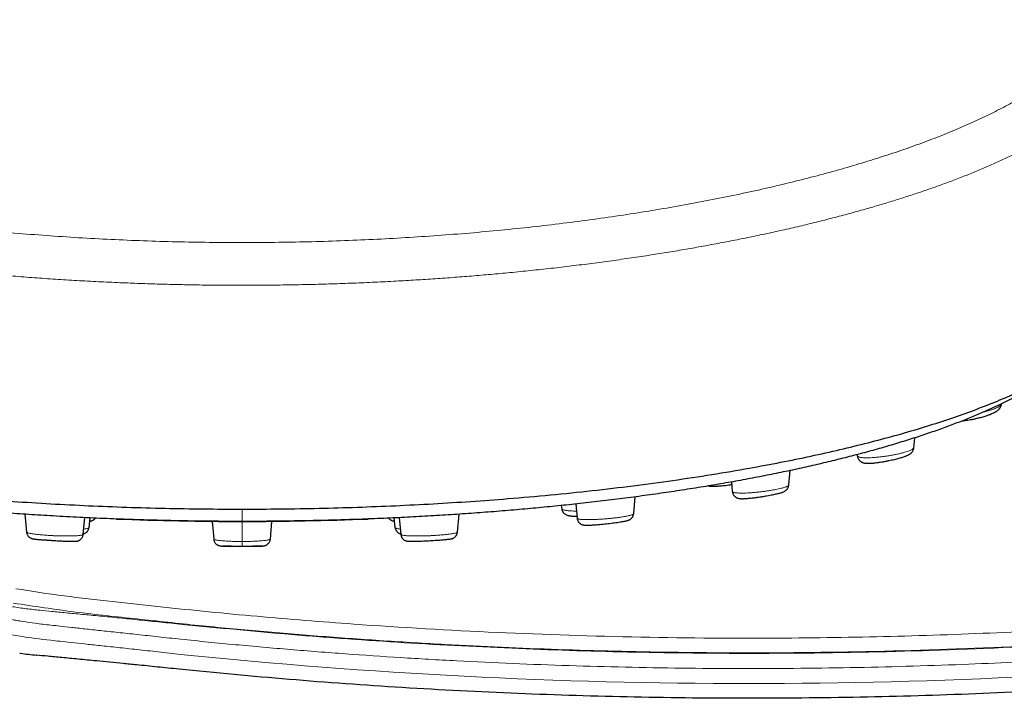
# Model space of a CAD drawing. Header units: millimetres. Extents: x 8 to 847, y 12 to 2109.
# Tile 93 of 256: x 454 to 520, y 881 to 926. Entities that reach past the tile are written whole.
import ezdxf

# ---------------------------------------------------------------- set-up
doc = ezdxf.new("R2010")
doc.units = ezdxf.units.MM

msp = doc.modelspace()

# ---------------------------------------------------------------- linework, layer by layer
at = {"color": 7, "linetype": 'Continuous', "lineweight": 30}
for p, q in [((519.394, 900.555), (519.394, 900.557)), ((519.397, 900.554), (519.399, 900.569)), ((513.551, 897.636), (513.611, 898.3)), ((509.766, 897.178), (509.773, 897.101)), ((505.209, 895.148), (505.297, 896.118)), ((501.371, 895.351), (501.428, 894.717)), ((490.022, 893.778), (490.049, 893.561)), ((490.989, 893.88), (491.075, 892.932)), ((494.854, 893.234), (494.955, 894.358)), ((454.221, 893.212), (454.331, 892.006)), ((483.089, 892.006), (483.199, 893.211)), ((458.109, 891.851), (458.211, 892.977)), ((458.502, 892.315), (458.584, 892.958)), ((466.706, 892.729), (466.724, 892.588)), ((466.711, 892.729), (466.819, 891.537)), ((470.601, 891.537), (470.709, 892.73)), ((470.696, 892.588), (470.714, 892.73)), ((478.836, 892.959), (478.918, 892.315)), ((479.209, 892.976), (479.311, 891.851)), ((454.982, 883.787), (455.001, 883.785))]:
    msp.add_line(p, q, dxfattribs=at)
at = {"color": 8, "linetype": 'Continuous', "lineweight": 0}
for p, q in [((468.71, 893.537), (468.71, 892.717)), ((468.71, 892.716), (468.71, 891.377))]:
    msp.add_line(p, q, dxfattribs=at)
at = {"color": 7, "linetype": 'Continuous', "lineweight": 30}
msp.add_arc((468.71, 1112.716), 220, 267.81298, 272.19434, dxfattribs=at)
at = {"color": 8, "linetype": 'Continuous', "lineweight": 0}
for centre, radius, start, end in [((458.357, 912.697), 28.006, 259.70481, 260.83985), ((459.466, 919.918), 35.312, 260.92881, 264.28548)]:
    msp.add_arc(centre, radius, start, end, dxfattribs=at)
msp.add_ellipse((517.8, 1256.888), major_axis=(-255.327, -283.868), ratio=0.959692, start_param=0.610066, end_param=0.81414, dxfattribs=at)
for points, knots in [([(453.442, 887.261), (454.827, 887.051), (457.572, 886.635), (461.705, 886.209), (465.811, 885.758), (469.923, 885.374), (474.036, 885.033), (478.151, 884.74), (483.41, 884.424), (489.818, 884.139), (497.376, 883.955), (505.629, 883.924), (514.579, 884.095), (524.219, 884.529), (532.757, 885.137), (540.187, 885.833), (545.236, 886.383), (549.014, 886.826), (551.544, 887.179), (554.078, 887.754), (556.461, 888.527), (558.653, 889.471), (560.65, 890.531), (562.553, 891.751), (564.355, 893.123), (566.041, 894.637), (567.599, 896.28), (569.018, 898.045), (570.291, 899.921), (571.409, 901.894), (572.356, 903.948), (573.132, 906.069), (573.84, 908.605), (574.307, 911.547), (574.697, 914.833), (575.023, 918.091), (575.275, 921.349), (575.457, 924.607), (575.566, 927.867), (575.603, 931.128), (575.563, 934.753), (575.416, 938.744), (575.12, 943.095), (574.736, 946.863), (574.386, 950.066), (573.991, 952.699), (573.389, 955.318), (572.518, 957.876), (571.467, 960.207), (570.278, 962.292), (569.017, 964.148), (567.608, 965.902), (566.065, 967.544), (564.392, 969.049), (562.606, 970.407), (560.715, 971.616), (558.733, 972.678), (556.673, 973.58), (554.549, 974.302), (552.377, 974.857), (550.902, 975.083), (550.163, 975.196)], [0, 0, 0, 0, 0.019959, 0.039593, 0.05923, 0.078861, 0.098478, 0.118084, 0.137685, 0.17361, 0.209537, 0.245481, 0.291291, 0.337166, 0.383061, 0.413336, 0.44357, 0.455479, 0.46759, 0.47997, 0.492487, 0.503254, 0.513963, 0.524682, 0.535453, 0.546224, 0.556968, 0.567697, 0.578486, 0.58927, 0.599992, 0.610693, 0.621454, 0.637486, 0.653093, 0.668646, 0.684172, 0.699681, 0.71518, 0.730677, 0.74618, 0.766872, 0.78761, 0.808361, 0.820875, 0.833557, 0.846302, 0.859143, 0.872026, 0.882701, 0.893328, 0.903991, 0.914742, 0.925422, 0.936052, 0.946696, 0.957393, 0.968088, 0.978724, 0.989349, 1, 1, 1, 1]), ([(550.035, 974.228), (550.75, 974.119), (552.176, 973.901), (554.273, 973.363), (556.32, 972.666), (558.307, 971.795), (560.221, 970.769), (562.044, 969.6), (563.766, 968.291), (565.379, 966.84), (566.867, 965.256), (568.226, 963.562), (569.443, 961.77), (570.517, 959.886), (571.429, 957.912), (572.177, 955.871), (572.754, 953.778), (573.163, 951.647), (573.46, 949.495), (573.773, 946.614), (574.141, 943.015), (574.435, 938.69), (574.602, 934.195), (574.627, 929.528), (574.492, 924.691), (574.25, 920.71), (573.984, 917.582), (573.757, 915.305), (573.489, 913.029), (573.2, 910.746), (572.792, 908.517), (572.196, 906.372), (571.447, 904.325), (570.532, 902.343), (569.455, 900.44), (568.227, 898.629), (566.858, 896.926), (565.355, 895.342), (563.728, 893.88), (561.99, 892.556), (560.154, 891.378), (558.229, 890.356), (556.175, 889.469), (553.999, 888.754), (551.728, 888.213), (549.434, 887.867), (547.141, 887.583), (544.845, 887.332), (542.549, 887.075), (538.911, 886.694), (533.928, 886.226), (527.189, 885.712), (520.039, 885.303), (512.483, 885.025), (504.248, 884.889), (495.332, 884.948), (485.74, 885.261), (478.278, 885.696), (472.94, 886.1), (469.716, 886.374), (466.494, 886.676), (463.274, 887.007), (460.056, 887.381), (456.827, 887.714), (454.688, 888.053), (453.617, 888.224)], [0, 0, 0, 0, 0.010475, 0.02087, 0.031275, 0.041753, 0.052239, 0.062666, 0.07307, 0.083516, 0.094039, 0.104494, 0.114914, 0.125361, 0.135855, 0.146348, 0.156791, 0.167243, 0.177729, 0.188228, 0.20919, 0.230094, 0.250956, 0.274293, 0.297627, 0.320989, 0.332015, 0.343059, 0.354113, 0.365192, 0.376353, 0.386887, 0.397377, 0.407875, 0.418434, 0.429, 0.439507, 0.450028, 0.460577, 0.471126, 0.481624, 0.492111, 0.502646, 0.513968, 0.525227, 0.53639, 0.547526, 0.558668, 0.56982, 0.580969, 0.611615, 0.64227, 0.678784, 0.715276, 0.751697, 0.798003, 0.844309, 0.890592, 0.906188, 0.921796, 0.937418, 0.953034, 0.968654, 0.984309, 1, 1, 1, 1]), ([(430.229, 942.267), (429.686, 942.076), (428.602, 941.695), (427.047, 941.109), (425.549, 940.518), (424.115, 939.922), (422.745, 939.324), (421.44, 938.724), (420.203, 938.123), (419.035, 937.525), (417.938, 936.928), (416.914, 936.332), (415.963, 935.736), (415.089, 935.141), (414.291, 934.545), (413.571, 933.945), (412.929, 933.34), (412.366, 932.729), (411.882, 932.112), (411.477, 931.487), (411.153, 930.856), (410.91, 930.218), (410.749, 929.574), (410.67, 928.925), (410.674, 928.271), (410.762, 927.618), (410.934, 926.966), (411.188, 926.317), (411.524, 925.671), (411.942, 925.032), (412.44, 924.398), (413.019, 923.772), (413.677, 923.155), (414.413, 922.548), (415.228, 921.952), (416.121, 921.368), (417.089, 920.794), (418.13, 920.232), (419.244, 919.681), (420.427, 919.142), (421.678, 918.615), (422.996, 918.101), (424.379, 917.601), (425.824, 917.114), (427.331, 916.642), (428.898, 916.186), (430.521, 915.745), (432.2, 915.32), (433.93, 914.914), (435.71, 914.525), (437.536, 914.155), (439.407, 913.805), (441.32, 913.476), (443.272, 913.167), (445.261, 912.88), (447.284, 912.616), (449.338, 912.376), (451.419, 912.16), (453.526, 911.968), (455.654, 911.8), (457.801, 911.658), (459.964, 911.541), (462.139, 911.449), (464.324, 911.384), (466.515, 911.344), (468.71, 911.331), (470.904, 911.344), (473.096, 911.384), (475.281, 911.45), (477.456, 911.542), (479.619, 911.659), (481.766, 911.801), (483.894, 911.969), (486.001, 912.16), (488.083, 912.377), (490.136, 912.617), (492.159, 912.881), (494.148, 913.167), (496.1, 913.476), (498.013, 913.806), (499.884, 914.156), (501.71, 914.525), (503.49, 914.914), (505.22, 915.321), (506.899, 915.745), (508.522, 916.186), (510.089, 916.643), (511.596, 917.115), (513.041, 917.601), (514.424, 918.102), (515.742, 918.616), (516.993, 919.143), (518.176, 919.682), (519.29, 920.233), (520.331, 920.795), (521.299, 921.369), (522.191, 921.955), (523.006, 922.551), (523.743, 923.158), (524.401, 923.774), (524.98, 924.399), (525.479, 925.032), (525.896, 925.672), (526.232, 926.318), (526.486, 926.967), (526.658, 927.62), (526.746, 928.273), (526.751, 928.926), (526.672, 929.575), (526.51, 930.219), (526.267, 930.857), (525.943, 931.488), (525.539, 932.113), (525.054, 932.73), (524.491, 933.34), (523.849, 933.946), (523.129, 934.546), (522.332, 935.142), (521.457, 935.737), (520.506, 936.333), (519.482, 936.929), (518.385, 937.526), (517.217, 938.124), (515.98, 938.725), (514.675, 939.325), (513.305, 939.923), (511.871, 940.519), (510.373, 941.11), (508.818, 941.696), (507.734, 942.077), (507.191, 942.268)], [0, 0, 0, 0, 0.007801, 0.015596, 0.023386, 0.031171, 0.038953, 0.046732, 0.05451, 0.062288, 0.070068, 0.077851, 0.085639, 0.093433, 0.101237, 0.109051, 0.116871, 0.124696, 0.132525, 0.140359, 0.148195, 0.156032, 0.163869, 0.171705, 0.179538, 0.187365, 0.195188, 0.203007, 0.210823, 0.218636, 0.226448, 0.234258, 0.242068, 0.249878, 0.257689, 0.2655, 0.273313, 0.281126, 0.28894, 0.296756, 0.304573, 0.312391, 0.32021, 0.328029, 0.335849, 0.343669, 0.351489, 0.359308, 0.367128, 0.374947, 0.382766, 0.390584, 0.398402, 0.406219, 0.414036, 0.421852, 0.429668, 0.437484, 0.445299, 0.453114, 0.460928, 0.468742, 0.476556, 0.484371, 0.492185, 0.5, 0.507814, 0.515629, 0.523443, 0.531257, 0.539072, 0.546886, 0.554701, 0.562516, 0.570332, 0.578148, 0.585965, 0.593782, 0.601599, 0.609416, 0.617234, 0.625053, 0.632872, 0.640692, 0.648511, 0.656331, 0.664151, 0.671971, 0.67979, 0.687609, 0.695427, 0.703244, 0.71106, 0.718874, 0.726687, 0.734499, 0.742311, 0.750122, 0.757932, 0.765742, 0.773552, 0.781363, 0.789177, 0.796993, 0.804811, 0.812634, 0.820461, 0.828293, 0.83613, 0.843969, 0.851806, 0.859641, 0.867474, 0.875304, 0.88313, 0.890949, 0.898762, 0.906565, 0.914361, 0.922149, 0.929932, 0.937712, 0.94549, 0.953268, 0.961047, 0.968829, 0.976614, 0.984404, 0.992199, 1, 1, 1, 1]), ([(408.727, 926.216), (408.727, 926.154), (408.726, 925.96), (408.757, 925.635), (408.819, 925.229), (408.918, 924.811), (409.054, 924.382), (409.226, 923.954), (409.432, 923.528), (409.672, 923.104), (409.947, 922.681), (410.248, 922.273), (410.57, 921.879), (410.912, 921.5), (411.282, 921.123), (411.681, 920.749), (412.107, 920.379), (412.576, 920.001), (413.089, 919.617), (413.65, 919.226), (414.243, 918.84), (414.868, 918.459), (415.525, 918.083), (416.213, 917.711), (416.912, 917.355), (417.618, 917.013), (418.328, 916.686), (419.063, 916.363), (419.823, 916.045), (420.606, 915.731), (421.437, 915.412), (422.319, 915.09), (423.253, 914.764), (424.214, 914.445), (425.201, 914.132), (426.214, 913.825), (427.253, 913.525), (428.286, 913.239), (429.311, 912.968), (430.325, 912.712), (431.358, 912.461), (432.409, 912.217), (433.479, 911.979), (434.598, 911.741), (435.768, 911.503), (436.992, 911.266), (438.234, 911.038), (439.494, 910.819), (440.771, 910.608), (442.064, 910.407), (443.337, 910.219), (444.587, 910.046), (445.813, 909.886), (447.05, 909.733), (448.298, 909.59), (449.556, 909.455), (450.861, 909.324), (452.215, 909.199), (453.617, 909.081), (455.027, 908.973), (456.445, 908.876), (457.871, 908.789), (459.303, 908.713), (460.7, 908.65), (462.062, 908.598), (463.388, 908.556), (464.716, 908.524), (466.046, 908.5), (467.377, 908.487), (468.75, 908.482), (470.164, 908.487), (471.616, 908.504), (473.067, 908.532), (474.515, 908.57), (475.959, 908.62), (477.399, 908.68), (478.794, 908.749), (480.144, 908.825), (481.448, 908.909), (482.746, 909.001), (484.037, 909.101), (485.321, 909.211), (486.636, 909.332), (487.979, 909.467), (489.35, 909.616), (490.709, 909.775), (492.054, 909.943), (493.386, 910.122), (494.703, 910.31), (495.969, 910.501), (497.183, 910.696), (498.348, 910.892), (499.498, 911.095), (500.633, 911.306), (501.752, 911.523), (502.889, 911.755), (504.04, 912), (505.204, 912.261), (506.346, 912.529), (507.467, 912.804), (508.564, 913.087), (509.639, 913.377), (510.661, 913.666), (511.631, 913.952), (512.55, 914.236), (513.448, 914.525), (514.324, 914.819), (515.177, 915.118), (516.032, 915.432), (516.887, 915.76), (517.738, 916.103), (518.56, 916.451), (519.354, 916.805), (520.117, 917.164), (520.851, 917.528), (521.535, 917.887), (522.172, 918.24), (522.763, 918.587), (523.328, 918.938), (523.866, 919.294), (524.376, 919.653), (524.873, 920.026), (525.354, 920.415), (525.815, 920.819), (526.243, 921.227), (526.637, 921.639), (526.997, 922.054), (527.323, 922.472), (527.607, 922.881), (527.851, 923.281), (528.06, 923.671), (528.24, 924.062), (528.39, 924.455), (528.511, 924.849), (528.606, 925.255), (528.668, 925.673), (528.698, 925.998), (528.694, 926.18), (528.694, 926.218)], [0, 0, 0, 0, 0.003354, 0.010433, 0.017511, 0.025231, 0.03295, 0.040668, 0.048386, 0.056104, 0.063822, 0.071539, 0.078614, 0.085689, 0.092765, 0.099841, 0.106918, 0.113996, 0.121718, 0.129442, 0.137165, 0.144886, 0.152606, 0.160325, 0.168043, 0.175118, 0.182193, 0.189268, 0.196342, 0.203417, 0.210493, 0.218211, 0.225931, 0.233652, 0.241373, 0.249097, 0.256821, 0.264543, 0.27162, 0.278697, 0.285773, 0.292848, 0.299923, 0.306998, 0.314716, 0.322434, 0.330152, 0.337871, 0.34559, 0.35331, 0.361031, 0.368109, 0.37519, 0.38227, 0.389348, 0.396426, 0.403503, 0.411222, 0.418941, 0.426659, 0.434378, 0.442096, 0.449814, 0.457532, 0.464608, 0.471684, 0.478761, 0.485839, 0.492918, 0.499998, 0.507722, 0.515444, 0.523165, 0.530885, 0.538604, 0.546323, 0.554041, 0.561116, 0.568191, 0.575266, 0.582342, 0.589417, 0.596493, 0.604214, 0.611935, 0.619657, 0.627381, 0.635105, 0.642826, 0.650547, 0.657623, 0.664699, 0.671774, 0.678849, 0.685924, 0.692998, 0.700716, 0.708435, 0.716153, 0.723873, 0.731593, 0.739314, 0.747037, 0.754118, 0.761197, 0.768275, 0.775352, 0.782428, 0.789504, 0.797222, 0.80494, 0.812658, 0.820376, 0.828094, 0.835812, 0.843531, 0.850607, 0.857684, 0.864762, 0.871841, 0.878922, 0.886001, 0.893722, 0.901442, 0.909162, 0.91688, 0.924598, 0.932316, 0.940034, 0.947108, 0.954183, 0.961258, 0.968333, 0.975409, 0.982486, 0.990207, 0.997929, 1, 1, 1, 1]), ([(518.218, 900.026), (518.22, 900.026), (518.3, 900.045), (518.447, 900.085), (518.655, 900.145), (518.842, 900.207), (519.007, 900.27), (519.145, 900.334), (519.254, 900.396), (519.328, 900.451), (519.372, 900.498), (519.393, 900.531), (519.394, 900.549), (519.394, 900.555)], [0, 0, 0, 0, 0.0028, 0.11578, 0.22867, 0.341117, 0.45296, 0.565151, 0.678065, 0.791445, 0.876601, 0.961677, 1, 1, 1, 1]), ([(509.776, 897.101), (509.776, 897.1), (509.772, 897.084), (509.795, 897.059), (509.835, 897.039), (509.855, 897.029)], [0, 0, 0, 0, 0.044443, 0.521647, 1, 1, 1, 1]), ([(509.855, 897.029), (509.882, 897.02), (509.935, 897.002), (510.051, 896.983), (510.192, 896.971), (510.36, 896.966), (510.549, 896.968), (510.756, 896.976), (510.977, 896.991), (511.209, 897.012), (511.449, 897.04), (511.694, 897.073), (511.939, 897.112), (512.181, 897.155), (512.414, 897.202), (512.635, 897.251), (512.839, 897.303), (513.022, 897.356), (513.182, 897.41), (513.306, 897.458), (513.398, 897.501), (513.465, 897.539), (513.513, 897.574), (513.544, 897.608), (513.546, 897.627), (513.547, 897.637)], [0, 0, 0, 0, 0.046395, 0.092704, 0.138868, 0.184916, 0.230912, 0.276862, 0.32273, 0.368476, 0.414105, 0.459899, 0.505938, 0.5521, 0.598225, 0.64417, 0.689867, 0.735707, 0.781842, 0.828168, 0.862961, 0.897722, 0.93241, 0.967015, 1, 1, 1, 1]), ([(501.436, 894.717), (501.435, 894.714), (501.432, 894.7), (501.459, 894.678), (501.515, 894.653), (501.606, 894.634), (501.725, 894.62), (501.872, 894.611), (502.041, 894.608), (502.231, 894.609), (502.439, 894.617), (502.662, 894.63), (502.897, 894.648), (503.14, 894.671), (503.388, 894.699), (503.634, 894.731), (503.875, 894.766), (504.107, 894.804), (504.324, 894.844), (504.525, 894.887), (504.692, 894.926), (504.826, 894.962), (504.932, 894.994), (505.023, 895.025), (505.104, 895.059), (505.166, 895.094), (505.202, 895.125), (505.202, 895.142), (505.202, 895.148)], [0, 0, 0, 0, 0.0122455, 0.0544362, 0.0965475, 0.1385276, 0.1804024, 0.2222305, 0.264016, 0.3057267, 0.347327, 0.3888203, 0.4304641, 0.4723307, 0.5143089, 0.556254, 0.5980343, 0.6395904, 0.6812757, 0.7232294, 0.7653568, 0.7969968, 0.8286075, 0.860152, 0.8916209, 0.9335045, 0.9753896, 1, 1, 1, 1]), ([(490.051, 893.561), (490.052, 893.554), (490.056, 893.536), (490.094, 893.509), (490.166, 893.481), (490.268, 893.457), (490.397, 893.437), (490.551, 893.422), (490.73, 893.413), (490.892, 893.408), (490.998, 893.409), (491.032, 893.409)], [0, 0, 0, 0, 0.075846, 0.200522, 0.32503, 0.449316, 0.573246, 0.696708, 0.819905, 0.943668, 1, 1, 1, 1]), ([(491.08, 892.932), (491.08, 892.928), (491.077, 892.915), (491.108, 892.896), (491.172, 892.876), (491.267, 892.86), (491.39, 892.847), (491.538, 892.839), (491.709, 892.834), (491.901, 892.834), (492.113, 892.838), (492.34, 892.847), (492.579, 892.859), (492.824, 892.875), (493.071, 892.895), (493.317, 892.918), (493.557, 892.944), (493.787, 892.973), (493.987, 893.001), (494.155, 893.027), (494.295, 893.052), (494.423, 893.076), (494.547, 893.103), (494.66, 893.133), (494.755, 893.165), (494.818, 893.195), (494.85, 893.218), (494.849, 893.231), (494.848, 893.235)], [0, 0, 0, 0, 0.019496, 0.061425, 0.103248, 0.145025, 0.18676, 0.228419, 0.269969, 0.311412, 0.353004, 0.39482, 0.436747, 0.478641, 0.52037, 0.561875, 0.603509, 0.645412, 0.687488, 0.719089, 0.750661, 0.782167, 0.813597, 0.85543, 0.897264, 0.939103, 0.980902, 1, 1, 1, 1]), ([(454.334, 892.007), (454.334, 892.004), (454.33, 891.994), (454.358, 891.976), (454.417, 891.952), (454.509, 891.928), (454.628, 891.904), (454.775, 891.88), (454.932, 891.858), (455.092, 891.84), (455.248, 891.824), (455.414, 891.81), (455.608, 891.795), (455.828, 891.78), (456.075, 891.766), (456.323, 891.755), (456.568, 891.748), (456.807, 891.743), (457.037, 891.742), (457.253, 891.744), (457.451, 891.749), (457.628, 891.757), (457.779, 891.768), (457.903, 891.782), (458, 891.798), (458.068, 891.817), (458.104, 891.835), (458.105, 891.846), (458.105, 891.851)], [0, 0, 0, 0, 0.014341, 0.055894, 0.097566, 0.139332, 0.181138, 0.222939, 0.264738, 0.296144, 0.327625, 0.359172, 0.390748, 0.432791, 0.47466, 0.516262, 0.557734, 0.599431, 0.641292, 0.683185, 0.724968, 0.766528, 0.807938, 0.849454, 0.891081, 0.932782, 0.974526, 1, 1, 1, 1]), ([(458.141, 892.197), (458.154, 892.199), (458.218, 892.206), (458.306, 892.222), (458.402, 892.246), (458.465, 892.273), (458.497, 892.297), (458.496, 892.311), (458.496, 892.316)], [0, 0, 0, 0, 0.054712, 0.266825, 0.479396, 0.692772, 0.906762, 1, 1, 1, 1]), ([(478.924, 892.316), (478.924, 892.311), (478.923, 892.297), (478.955, 892.273), (479.018, 892.246), (479.114, 892.222), (479.202, 892.206), (479.266, 892.199), (479.279, 892.197)], [0, 0, 0, 0, 0.093241, 0.30723, 0.520605, 0.733176, 0.945289, 1, 1, 1, 1]), ([(479.315, 891.851), (479.315, 891.846), (479.316, 891.835), (479.352, 891.817), (479.42, 891.798), (479.517, 891.782), (479.642, 891.768), (479.792, 891.757), (479.969, 891.749), (480.167, 891.744), (480.383, 891.742), (480.613, 891.743), (480.852, 891.748), (481.097, 891.755), (481.345, 891.766), (481.592, 891.78), (481.812, 891.795), (482.006, 891.81), (482.172, 891.824), (482.328, 891.84), (482.488, 891.858), (482.645, 891.88), (482.792, 891.904), (482.911, 891.928), (483.003, 891.952), (483.062, 891.976), (483.09, 891.994), (483.086, 892.004), (483.086, 892.007)], [0, 0, 0, 0, 0.025474, 0.067218, 0.108919, 0.150546, 0.192062, 0.233472, 0.275032, 0.316815, 0.358708, 0.400569, 0.442266, 0.483738, 0.52534, 0.567209, 0.609252, 0.640828, 0.672375, 0.703856, 0.735262, 0.777061, 0.818862, 0.860668, 0.902434, 0.944106, 0.985659, 1, 1, 1, 1]), ([(466.82, 891.537), (466.827, 891.526), (466.842, 891.505), (466.941, 891.479), (467.065, 891.457), (467.202, 891.44), (467.366, 891.424), (467.553, 891.41), (467.758, 891.398), (467.961, 891.389), (468.154, 891.384), (468.335, 891.38), (468.521, 891.378), (468.647, 891.377), (468.71, 891.377)], [0, 0, 0, 0, 0.1238474, 0.2478755, 0.3307622, 0.4141205, 0.4983615, 0.582737, 0.6660746, 0.7488786, 0.8109816, 0.8733477, 0.9362534, 1, 1, 1, 1]), ([(468.71, 891.377), (468.773, 891.377), (468.899, 891.378), (469.085, 891.38), (469.266, 891.384), (469.459, 891.389), (469.662, 891.398), (469.867, 891.41), (470.054, 891.424), (470.218, 891.44), (470.355, 891.457), (470.479, 891.479), (470.578, 891.505), (470.593, 891.526), (470.6, 891.537)], [0, 0, 0, 0, 0.063747, 0.126652, 0.189018, 0.251121, 0.333925, 0.417263, 0.501638, 0.585879, 0.669238, 0.752124, 0.876153, 1, 1, 1, 1]), ([(468.71, 891.377), (468.71, 891.354), (468.71, 891.308), (468.71, 891.244), (468.71, 891.185), (468.71, 891.135), (468.71, 891.095), (468.71, 891.067), (468.71, 891.05), (468.71, 891.049), (468.71, 891.048)], [0, 0, 0, 0, 0.119728, 0.243863, 0.37112, 0.499997, 0.628875, 0.756133, 0.88027, 1, 1, 1, 1]), ([(453.397, 887.019), (453.7, 886.973), (454.306, 886.882), (454.918, 886.815), (455.224, 886.782)], [0, 0, 0, 0, 0.49964, 1, 1, 1, 1]), ([(455.224, 886.782), (455.477, 886.756), (455.984, 886.705), (456.942, 886.614), (458.02, 886.513), (459.217, 886.399), (460.509, 886.271), (461.872, 886.134), (463.281, 885.989), (464.236, 885.891), (464.713, 885.841)], [0, 0, 0, 0, 0.124653, 0.249687, 0.374821, 0.499752, 0.624733, 0.750003, 0.875212, 1, 1, 1, 1]), ([(454.081, 886.036), (453.945, 886.058), (453.702, 886.098), (453.459, 886.143), (453.352, 886.162)], [0, 0, 0, 0, 0.56, 1, 1, 1, 1]), ([(455.95, 885.792), (455.601, 885.83), (454.977, 885.899), (454.355, 885.994), (454.081, 886.036)], [0, 0, 0, 0, 0.560003, 1, 1, 1, 1]), ([(464.61, 884.847), (464.114, 884.903), (463.138, 885.013), (461.732, 885.165), (460.432, 885.304), (459.257, 885.429), (458.217, 885.54), (457.32, 885.638), (456.555, 885.723), (456.149, 885.769), (455.95, 885.792)], [0, 0, 0, 0, 0.142475, 0.279949, 0.412425, 0.539906, 0.662399, 0.779908, 0.892439, 1, 1, 1, 1]), ([(464.713, 885.841), (467.144, 885.605), (472.076, 885.125), (479.57, 884.593), (487.208, 884.197), (494.927, 883.959), (503.312, 883.871), (512.309, 883.989), (521.857, 884.366), (531.252, 884.957), (537.444, 885.549), (540.508, 885.842)], [0, 0, 0, 0, 0.09651, 0.195798, 0.296803, 0.398709, 0.50089, 0.628118, 0.754201, 0.878419, 1, 1, 1, 1]), ([(455.95, 884.782), (456.146, 884.76), (456.549, 884.714), (457.306, 884.631), (458.197, 884.535), (459.234, 884.424), (460.409, 884.299), (461.712, 884.16), (463.127, 884.008), (464.109, 883.897), (464.61, 883.841)], [0, 0, 0, 0, 0.106372, 0.218054, 0.335053, 0.457375, 0.585027, 0.718012, 0.856336, 1, 1, 1, 1]), ([(540.61, 884.846), (539.479, 884.733), (537.216, 884.507), (533.819, 884.206), (530.418, 883.935), (527.016, 883.695), (523.611, 883.486), (520.204, 883.308), (516.682, 883.157), (513.045, 883.036), (509.294, 882.948), (505.541, 882.899), (501.789, 882.888), (498.037, 882.914), (494.285, 882.979), (490.534, 883.081), (486.785, 883.222), (483.038, 883.401), (479.315, 883.616), (475.617, 883.868), (471.944, 884.156), (468.275, 884.478), (465.832, 884.724), (464.61, 884.847)], [0, 0, 0, 0, 0.044798, 0.089599, 0.134402, 0.179207, 0.224013, 0.268821, 0.313628, 0.362917, 0.412206, 0.461494, 0.510781, 0.560067, 0.609351, 0.658633, 0.707912, 0.757189, 0.806462, 0.854852, 0.903238, 0.951621, 1, 1, 1, 1])]:
    msp.add_open_spline(points, degree=3, knots=knots, dxfattribs=at)
at = {"color": 7, "linetype": 'Continuous', "lineweight": 30}
for points, knots in [([(409.194, 908.764), (409.194, 908.749), (409.186, 908.511), (409.276, 908.052), (409.472, 907.388), (409.79, 906.727), (410.215, 906.07), (410.749, 905.419), (411.391, 904.774), (412.139, 904.136), (412.993, 903.508), (413.953, 902.89), (415.015, 902.283), (416.178, 901.689), (417.44, 901.108), (418.796, 900.542), (420.245, 899.992), (421.784, 899.458), (423.411, 898.942), (425.122, 898.444), (426.915, 897.967), (428.787, 897.51), (430.735, 897.074), (432.752, 896.661), (434.837, 896.27), (436.985, 895.903), (439.192, 895.56), (441.453, 895.242), (443.766, 894.95), (446.126, 894.684), (448.528, 894.445), (450.968, 894.233), (453.44, 894.048), (455.942, 893.892), (458.466, 893.763), (461.01, 893.662), (463.569, 893.59), (466.137, 893.545), (467.852, 893.54), (468.71, 893.537)], [0, 0, 0, 0, 0.0019, 0.029627, 0.057352, 0.085077, 0.112802, 0.140528, 0.168253, 0.195977, 0.223702, 0.251428, 0.279153, 0.306878, 0.334602, 0.362327, 0.390052, 0.417777, 0.445501, 0.473225, 0.50095, 0.528675, 0.556399, 0.584124, 0.61185, 0.639577, 0.667303, 0.695029, 0.722756, 0.750484, 0.77821, 0.805934, 0.833656, 0.861379, 0.889101, 0.916824, 0.944547, 0.972272, 1, 1, 1, 1]), ([(468.71, 893.537), (469.568, 893.54), (471.283, 893.545), (473.852, 893.59), (476.41, 893.662), (478.954, 893.763), (481.479, 893.892), (483.98, 894.048), (486.59, 894.243), (489.298, 894.481), (492.089, 894.768), (494.82, 895.091), (497.484, 895.45), (500.075, 895.843), (502.467, 896.248), (504.668, 896.661), (506.685, 897.074), (508.632, 897.51), (510.505, 897.967), (512.298, 898.444), (514.009, 898.942), (515.636, 899.458), (517.175, 899.992), (518.624, 900.542), (519.98, 901.108), (521.242, 901.689), (522.405, 902.283), (523.467, 902.89), (524.48, 903.542), (525.419, 904.242), (526.261, 904.988), (526.958, 905.744), (527.507, 906.508), (527.911, 907.278), (528.138, 908.015), (528.234, 908.511), (528.226, 908.749), (528.226, 908.764)], [0, 0, 0, 0, 0.027728, 0.055454, 0.083178, 0.110902, 0.138625, 0.166349, 0.194072, 0.226416, 0.258764, 0.29111, 0.323455, 0.3558, 0.388145, 0.415869, 0.443594, 0.471319, 0.499045, 0.526771, 0.554496, 0.58222, 0.609945, 0.637669, 0.665393, 0.693118, 0.720842, 0.748568, 0.776295, 0.80864, 0.840985, 0.87333, 0.905675, 0.938019, 0.970363, 0.998087, 1, 1, 1, 1]), ([(468.71, 892.717), (468.106, 892.718), (466.898, 892.721), (465.088, 892.744), (463.28, 892.781), (461.476, 892.832), (459.675, 892.899), (457.881, 892.98), (456.149, 893.074), (454.483, 893.177), (452.885, 893.289), (451.304, 893.412), (449.741, 893.547), (448.196, 893.693), (446.614, 893.856), (445, 894.037), (443.36, 894.238), (441.749, 894.45), (440.167, 894.676), (438.615, 894.914), (437.09, 895.165), (435.635, 895.421), (434.249, 895.681), (432.935, 895.943), (431.652, 896.215), (430.401, 896.496), (429.181, 896.786), (427.958, 897.094), (426.738, 897.42), (425.527, 897.765), (424.359, 898.12), (423.234, 898.484), (422.152, 898.858), (421.111, 899.242), (420.141, 899.624), (419.241, 900.003), (418.412, 900.377), (417.626, 900.755), (416.886, 901.139), (416.228, 901.503), (415.838, 901.742), (415.662, 901.849)], [0, 0, 0, 0, 0.026845, 0.053674, 0.080513, 0.107387, 0.134322, 0.161341, 0.188317, 0.212917, 0.237427, 0.261867, 0.286255, 0.310611, 0.334953, 0.36189, 0.388733, 0.415505, 0.442231, 0.468937, 0.495646, 0.52252, 0.547137, 0.571705, 0.596242, 0.620767, 0.645301, 0.669862, 0.696573, 0.723248, 0.749914, 0.776597, 0.803322, 0.830116, 0.857124, 0.881835, 0.90646, 0.931021, 0.955538, 0.980034, 1, 1, 1, 1]), ([(521.759, 901.849), (521.582, 901.741), (521.2, 901.508), (520.564, 901.156), (519.861, 900.789), (519.116, 900.428), (518.332, 900.071), (517.508, 899.719), (516.647, 899.373), (515.737, 899.028), (514.781, 898.687), (513.774, 898.349), (512.732, 898.018), (511.653, 897.696), (510.538, 897.381), (509.405, 897.079), (508.257, 896.79), (507.096, 896.514), (505.904, 896.245), (504.682, 895.984), (503.428, 895.732), (502.144, 895.487), (500.834, 895.252), (499.484, 895.024), (498.094, 894.803), (496.663, 894.59), (495.209, 894.388), (493.734, 894.197), (492.237, 894.017), (490.744, 893.85), (489.256, 893.697), (487.777, 893.556), (486.282, 893.426), (484.77, 893.307), (483.242, 893.198), (481.698, 893.099), (480.142, 893.012), (478.556, 892.934), (476.941, 892.868), (475.3, 892.813), (473.656, 892.77), (472.01, 892.739), (470.361, 892.72), (469.26, 892.718), (468.71, 892.717)], [0, 0, 0, 0, 0.020062, 0.043421, 0.066798, 0.090212, 0.113681, 0.137224, 0.160859, 0.184334, 0.208828, 0.233275, 0.257694, 0.282105, 0.306529, 0.330985, 0.354323, 0.377678, 0.401068, 0.424509, 0.448019, 0.471613, 0.49531, 0.518795, 0.543297, 0.567757, 0.592195, 0.616629, 0.641078, 0.665562, 0.688876, 0.712202, 0.735556, 0.758955, 0.782416, 0.805955, 0.829589, 0.853133, 0.877701, 0.902207, 0.926671, 0.951112, 0.975549, 1, 1, 1, 1]), ([(516.78, 899.43), (516.825, 899.435), (516.918, 899.445), (517.074, 899.467), (517.248, 899.496), (517.439, 899.531), (517.646, 899.575), (517.838, 899.62), (518.011, 899.665), (518.16, 899.706), (518.302, 899.749), (518.431, 899.79), (518.544, 899.829), (518.656, 899.87), (518.761, 899.912), (518.854, 899.954), (518.924, 899.988), (518.978, 900.017), (519.031, 900.047), (519.081, 900.079), (519.139, 900.121), (519.194, 900.167), (519.239, 900.213), (519.273, 900.252), (519.296, 900.284), (519.323, 900.326), (519.353, 900.385), (519.383, 900.463), (519.392, 900.524), (519.397, 900.557)], [0, 0, 0, 0, 0.045431, 0.095146, 0.148214, 0.204644, 0.264477, 0.327832, 0.372102, 0.417993, 0.463783, 0.50637, 0.545677, 0.581708, 0.629641, 0.670305, 0.703722, 0.729875, 0.753428, 0.7831, 0.809184, 0.841406, 0.873026, 0.887698, 0.90162, 0.91771, 0.939521, 0.967062, 1, 1, 1, 1]), ([(509.775, 897.101), (509.778, 897.078), (509.783, 897.033), (509.808, 896.953), (509.842, 896.885), (509.883, 896.827), (509.916, 896.788), (509.955, 896.75), (510.004, 896.712), (510.063, 896.677), (510.136, 896.645), (510.215, 896.622), (510.292, 896.608), (510.37, 896.6), (510.449, 896.596), (510.526, 896.596), (510.602, 896.598), (510.671, 896.601), (510.737, 896.606), (510.819, 896.612), (510.929, 896.623), (511.055, 896.638), (511.185, 896.655), (511.314, 896.674), (511.477, 896.7), (511.667, 896.733), (511.876, 896.774), (512.073, 896.816), (512.254, 896.858), (512.418, 896.898), (512.565, 896.937), (512.696, 896.975), (512.815, 897.012), (512.921, 897.048), (513.013, 897.082), (513.091, 897.114), (513.154, 897.143), (513.215, 897.174), (513.27, 897.206), (513.32, 897.241), (513.362, 897.275), (513.397, 897.308), (513.436, 897.352), (513.475, 897.407), (513.509, 897.471), (513.538, 897.55), (513.546, 897.607), (513.55, 897.638)], [0, 0, 0, 0, 0.013772, 0.026754, 0.049605, 0.059246, 0.068833, 0.080529, 0.094368, 0.110241, 0.126673, 0.150897, 0.175383, 0.199347, 0.222754, 0.246955, 0.268182, 0.2861, 0.301881, 0.320241, 0.347571, 0.379745, 0.403887, 0.430184, 0.458446, 0.500075, 0.539685, 0.577268, 0.612794, 0.646244, 0.677633, 0.707569, 0.73678, 0.765367, 0.793207, 0.818046, 0.840323, 0.857829, 0.878095, 0.898676, 0.909014, 0.919955, 0.934213, 0.947472, 0.962943, 0.980527, 1, 1, 1, 1]), ([(499.848, 895.088), (499.857, 895.086), (499.889, 895.081), (499.944, 895.076), (500.01, 895.072), (500.082, 895.069), (500.165, 895.068), (500.27, 895.069), (500.396, 895.074), (500.543, 895.082), (500.71, 895.096), (500.891, 895.114), (501.081, 895.137), (501.247, 895.159), (501.349, 895.175), (501.386, 895.181)], [0, 0, 0, 0, 0.025337, 0.08375, 0.138492, 0.191925, 0.261001, 0.338793, 0.42544, 0.521046, 0.623738, 0.727862, 0.833057, 0.939229, 1, 1, 1, 1]), ([(501.433, 894.717), (501.436, 894.689), (501.444, 894.637), (501.469, 894.564), (501.5, 894.504), (501.535, 894.451), (501.572, 894.409), (501.608, 894.375), (501.645, 894.345), (501.683, 894.321), (501.732, 894.295), (501.782, 894.274), (501.839, 894.257), (501.902, 894.245), (501.963, 894.238), (502.029, 894.234), (502.108, 894.233), (502.194, 894.235), (502.287, 894.24), (502.392, 894.247), (502.518, 894.258), (502.669, 894.272), (502.823, 894.29), (502.974, 894.309), (503.117, 894.328), (503.27, 894.35), (503.429, 894.375), (503.587, 894.4), (503.76, 894.43), (503.941, 894.463), (504.122, 894.499), (504.276, 894.531), (504.405, 894.561), (504.512, 894.587), (504.611, 894.613), (504.709, 894.642), (504.804, 894.674), (504.893, 894.712), (504.976, 894.76), (505.037, 894.81), (505.073, 894.847), (505.099, 894.878), (505.117, 894.904), (505.136, 894.933), (505.157, 894.97), (505.177, 895.018), (505.196, 895.079), (505.202, 895.124), (505.206, 895.149)], [0, 0, 0, 0, 0.0159, 0.03057, 0.043673, 0.054973, 0.067003, 0.076362, 0.084689, 0.095315, 0.103775, 0.119221, 0.13418, 0.151782, 0.173594, 0.19974, 0.224973, 0.253486, 0.279417, 0.307286, 0.338117, 0.371919, 0.40874, 0.434999, 0.462614, 0.49159, 0.521869, 0.551675, 0.580102, 0.620171, 0.657221, 0.691292, 0.722421, 0.750603, 0.776219, 0.810086, 0.844488, 0.8801, 0.907827, 0.92245, 0.935567, 0.942735, 0.948641, 0.955353, 0.963142, 0.973275, 0.985631, 1, 1, 1, 1]), ([(490.049, 893.561), (490.053, 893.537), (490.061, 893.491), (490.084, 893.428), (490.11, 893.374), (490.139, 893.328), (490.169, 893.29), (490.199, 893.258), (490.245, 893.216), (490.318, 893.166), (490.407, 893.128), (490.482, 893.107), (490.547, 893.094), (490.604, 893.086), (490.653, 893.081), (490.712, 893.076), (490.786, 893.073), (490.881, 893.071), (490.973, 893.071), (491.039, 893.072), (491.062, 893.073)], [0, 0, 0, 0, 0.044798, 0.085739, 0.122101, 0.15337, 0.18661, 0.211, 0.23446, 0.309185, 0.390293, 0.461341, 0.528784, 0.584621, 0.634974, 0.690496, 0.767716, 0.853775, 0.948014, 1, 1, 1, 1]), ([(491.076, 892.931), (491.08, 892.905), (491.087, 892.853), (491.112, 892.782), (491.142, 892.721), (491.176, 892.672), (491.208, 892.633), (491.249, 892.593), (491.302, 892.553), (491.364, 892.518), (491.423, 892.495), (491.475, 892.481), (491.531, 892.471), (491.575, 892.466), (491.629, 892.463), (491.694, 892.462), (491.773, 892.463), (491.867, 892.466), (491.979, 892.471), (492.11, 892.479), (492.261, 892.49), (492.43, 892.504), (492.615, 892.521), (492.813, 892.54), (493.021, 892.562), (493.236, 892.586), (493.452, 892.612), (493.663, 892.64), (493.855, 892.667), (494.02, 892.692), (494.156, 892.714), (494.263, 892.734), (494.346, 892.751), (494.41, 892.767), (494.451, 892.778), (494.484, 892.789), (494.521, 892.802), (494.566, 892.822), (494.617, 892.85), (494.662, 892.883), (494.704, 892.92), (494.74, 892.959), (494.783, 893.017), (494.831, 893.108), (494.845, 893.191), (494.852, 893.235)], [0, 0, 0, 0, 0.01499, 0.028956, 0.041583, 0.052643, 0.06199, 0.069785, 0.084857, 0.100053, 0.114984, 0.128269, 0.140204, 0.161951, 0.184883, 0.209837, 0.236848, 0.265965, 0.29725, 0.330165, 0.364173, 0.399262, 0.435436, 0.472667, 0.510926, 0.55023, 0.590606, 0.63211, 0.67366, 0.712212, 0.74763, 0.779904, 0.808865, 0.834596, 0.857146, 0.867884, 0.87985, 0.893517, 0.909275, 0.924032, 0.934627, 0.943478, 0.953247, 0.975313, 1, 1, 1, 1]), ([(458.555, 892.727), (458.555, 892.727), (458.579, 892.732), (458.621, 892.744), (458.678, 892.763), (458.724, 892.782), (458.764, 892.801), (458.818, 892.832), (458.876, 892.877), (458.921, 892.92), (458.936, 892.94), (458.936, 892.942)], [0, 0, 0, 0, 0.0021503, 0.1849411, 0.348374, 0.4814712, 0.5733239, 0.6621314, 0.8677804, 0.9924593, 1, 1, 1, 1]), ([(478.484, 892.942), (478.495, 892.929), (478.521, 892.898), (478.568, 892.857), (478.623, 892.819), (478.689, 892.784), (478.755, 892.757), (478.818, 892.738), (478.853, 892.73), (478.865, 892.727)], [0, 0, 0, 0, 0.0929064, 0.225782, 0.3660246, 0.502622, 0.715255, 0.8962311, 1, 1, 1, 1]), ([(454.331, 892.007), (454.335, 891.978), (454.343, 891.923), (454.37, 891.849), (454.402, 891.789), (454.435, 891.743), (454.466, 891.707), (454.505, 891.668), (454.555, 891.631), (454.613, 891.599), (454.663, 891.578), (454.704, 891.565), (454.738, 891.557), (454.774, 891.55), (454.821, 891.542), (454.881, 891.534), (454.958, 891.526), (455.055, 891.517), (455.167, 891.508), (455.285, 891.499), (455.396, 891.491), (455.496, 891.485), (455.58, 891.48), (455.646, 891.476), (455.692, 891.473), (455.721, 891.471), (455.746, 891.469), (455.779, 891.467), (455.831, 891.463), (455.901, 891.458), (455.99, 891.452), (456.098, 891.445), (456.225, 891.436), (456.369, 891.428), (456.525, 891.419), (456.684, 891.41), (456.864, 891.402), (457.055, 891.395), (457.225, 891.39), (457.356, 891.388), (457.456, 891.388), (457.539, 891.389), (457.606, 891.392), (457.656, 891.396), (457.691, 891.401), (457.716, 891.406), (457.735, 891.41), (457.752, 891.415), (457.768, 891.42), (457.789, 891.427), (457.824, 891.442), (457.864, 891.463), (457.904, 891.49), (457.939, 891.517), (457.979, 891.555), (458.022, 891.609), (458.062, 891.675), (458.095, 891.757), (458.104, 891.818), (458.109, 891.851)], [0, 0, 0, 0, 0.0155307, 0.0295841, 0.0417864, 0.0519075, 0.0600718, 0.0677297, 0.0823842, 0.0962356, 0.109113, 0.1216378, 0.1345122, 0.1537729, 0.1760556, 0.2014589, 0.2300989, 0.2621278, 0.2943702, 0.3229452, 0.3476366, 0.3684198, 0.3852716, 0.3981646, 0.407077, 0.4119946, 0.4148708, 0.4208556, 0.4302085, 0.4429069, 0.4589197, 0.4782099, 0.5007423, 0.5264996, 0.5554466, 0.5861389, 0.616571, 0.6617686, 0.70657, 0.7363148, 0.7660034, 0.7954728, 0.821862, 0.8443359, 0.8628438, 0.8740933, 0.8830762, 0.8898125, 0.8944128, 0.8981934, 0.9031414, 0.9169719, 0.9228082, 0.9299148, 0.9412582, 0.9527419, 0.9666044, 0.9825243, 1, 1, 1, 1]), ([(458.112, 891.879), (458.126, 891.883), (458.156, 891.893), (458.207, 891.914), (458.257, 891.941), (458.304, 891.974), (458.345, 892.009), (458.385, 892.051), (458.423, 892.102), (458.456, 892.162), (458.485, 892.234), (458.495, 892.288), (458.5, 892.316)], [0, 0, 0, 0, 0.092533, 0.202695, 0.321709, 0.403077, 0.486723, 0.579266, 0.665231, 0.765244, 0.877697, 1, 1, 1, 1]), ([(478.92, 892.316), (478.925, 892.288), (478.935, 892.235), (478.963, 892.163), (478.996, 892.104), (479.034, 892.053), (479.073, 892.011), (479.114, 891.976), (479.16, 891.943), (479.21, 891.916), (479.262, 891.893), (479.293, 891.884), (479.308, 891.879)], [0, 0, 0, 0, 0.1213875, 0.2331317, 0.332701, 0.4185072, 0.5110262, 0.5941289, 0.6749709, 0.7931765, 0.9000881, 1, 1, 1, 1]), ([(479.311, 891.851), (479.315, 891.824), (479.322, 891.774), (479.345, 891.706), (479.373, 891.649), (479.404, 891.601), (479.436, 891.562), (479.468, 891.529), (479.515, 891.489), (479.581, 891.447), (479.661, 891.415), (479.722, 891.401), (479.765, 891.395), (479.809, 891.391), (479.869, 891.388), (479.946, 891.387), (480.044, 891.387), (480.167, 891.388), (480.302, 891.392), (480.441, 891.396), (480.575, 891.401), (480.741, 891.408), (480.939, 891.418), (481.164, 891.429), (481.384, 891.442), (481.594, 891.455), (481.79, 891.468), (481.97, 891.481), (482.131, 891.494), (482.27, 891.506), (482.386, 891.516), (482.49, 891.527), (482.577, 891.538), (482.653, 891.551), (482.692, 891.558), (482.737, 891.571), (482.776, 891.585), (482.825, 891.608), (482.879, 891.64), (482.926, 891.679), (482.963, 891.717), (482.993, 891.752), (483.024, 891.799), (483.053, 891.857), (483.078, 891.928), (483.085, 891.98), (483.089, 892.007)], [0, 0, 0, 0, 0.014476, 0.02767, 0.039257, 0.049015, 0.058964, 0.066949, 0.07446, 0.094048, 0.110755, 0.12782, 0.147145, 0.169621, 0.19508, 0.223523, 0.254978, 0.289514, 0.327147, 0.35398, 0.382202, 0.410978, 0.453046, 0.493864, 0.533447, 0.57187, 0.609166, 0.645341, 0.680422, 0.714356, 0.746887, 0.777113, 0.813522, 0.845637, 0.873595, 0.883643, 0.894391, 0.90639, 0.919822, 0.933973, 0.94136, 0.94954, 0.959635, 0.971571, 0.985134, 1, 1, 1, 1]), ([(466.819, 891.537), (466.822, 891.514), (466.828, 891.47), (466.852, 891.392), (466.891, 891.315), (466.944, 891.246), (466.994, 891.198), (467.043, 891.162), (467.09, 891.135), (467.133, 891.116), (467.183, 891.098), (467.239, 891.085), (467.284, 891.079), (467.339, 891.074), (467.385, 891.071), (467.428, 891.069), (467.485, 891.066), (467.564, 891.064), (467.662, 891.061), (467.781, 891.058), (467.919, 891.056), (468.069, 891.055), (468.224, 891.053), (468.382, 891.053), (468.545, 891.052), (468.657, 891.053), (468.71, 891.053)], [0, 0, 0, 0, 0.024477, 0.047384, 0.086915, 0.116599, 0.140164, 0.162296, 0.183048, 0.202176, 0.220051, 0.254872, 0.310193, 0.366223, 0.396629, 0.429697, 0.471183, 0.521462, 0.580702, 0.636947, 0.699091, 0.767209, 0.822328, 0.881018, 0.943491, 1, 1, 1, 1]), ([(468.71, 891.053), (468.76, 891.053), (468.867, 891.054), (469.028, 891.055), (469.188, 891.057), (469.338, 891.059), (469.476, 891.061), (469.62, 891.063), (469.762, 891.066), (469.89, 891.069), (469.984, 891.071), (470.053, 891.073), (470.106, 891.077), (470.149, 891.081), (470.184, 891.086), (470.227, 891.095), (470.275, 891.111), (470.319, 891.129), (470.367, 891.156), (470.417, 891.191), (470.47, 891.239), (470.513, 891.293), (470.547, 891.349), (470.571, 891.404), (470.591, 891.467), (470.598, 891.513), (470.601, 891.537)], [0, 0, 0, 0, 0.052402, 0.112591, 0.170827, 0.227224, 0.281846, 0.334729, 0.410791, 0.482365, 0.548958, 0.60865, 0.660731, 0.705619, 0.743739, 0.777497, 0.795018, 0.814016, 0.835004, 0.85754, 0.881611, 0.911095, 0.929949, 0.951292, 0.974791, 1, 1, 1, 1]), ([(468.71, 891.048), (468.637, 891.048), (468.49, 891.049), (468.277, 891.05), (468.075, 891.052), (467.888, 891.055), (467.72, 891.058), (467.578, 891.062), (467.482, 891.066), (467.446, 891.068), (467.437, 891.068)], [0, 0, 0, 0, 0.134886, 0.269184, 0.403497, 0.538173, 0.673506, 0.812157, 0.950445, 1, 1, 1, 1]), ([(470.062, 891.074), (470.055, 891.073), (470.031, 891.071), (469.957, 891.067), (469.844, 891.062), (469.7, 891.058), (469.532, 891.055), (469.345, 891.052), (469.143, 891.05), (468.93, 891.049), (468.783, 891.048), (468.71, 891.048)], [0, 0, 0, 0, 0.058808, 0.178237, 0.297802, 0.417681, 0.534691, 0.651133, 0.767261, 0.883377, 1, 1, 1, 1]), ([(453.886, 883.914), (453.901, 883.912), (454.267, 883.859), (454.632, 883.822), (454.982, 883.787)], [0, 0, 0, 0, 0.039598, 1, 1, 1, 1]), ([(464.507, 882.847), (464.028, 882.897), (463.074, 882.995), (461.825, 883.123), (460.763, 883.23), (459.87, 883.318), (458.858, 883.417), (457.77, 883.521), (456.675, 883.623), (455.732, 883.712), (455.234, 883.762), (454.992, 883.787)], [0, 0, 0, 0, 0.125651, 0.249963, 0.333219, 0.417509, 0.503459, 0.632389, 0.757726, 0.881845, 1, 1, 1, 1]), ([(540.712, 882.846), (538.254, 882.609), (533.293, 882.13), (525.778, 881.595), (518.149, 881.199), (510.438, 880.961), (502.676, 880.878), (494.895, 880.956), (487.135, 881.196), (479.453, 881.596), (471.914, 882.128), (466.953, 882.61), (464.507, 882.847)], [0, 0, 0, 0, 0.097033, 0.19587, 0.29607, 0.397245, 0.499039, 0.6011, 0.703039, 0.804123, 0.903421, 1, 1, 1, 1])]:
    msp.add_open_spline(points, degree=3, knots=knots, dxfattribs=at)

doc.saveas('drawing.dxf')
